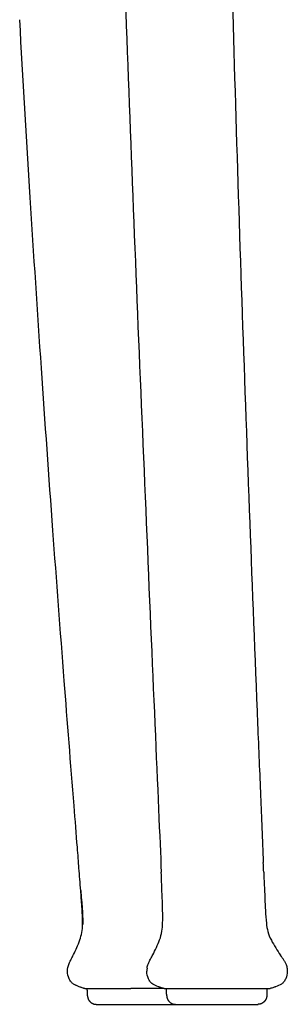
# Model space of a CAD drawing. Header units: millimetres. Extents: x -51070 to 51016057, y -411665 to 5485636.
# Tile 12 of 27: x 51015259 to 51015305, y 5484378 to 5484546. Entities that reach past the tile are written whole.
import ezdxf

# ---------------------------------------------------------------- set-up
doc = ezdxf.new("R2010")
doc.units = ezdxf.units.MM
doc.layers.add('08-01-2026-telaio-080126', color=7, linetype='Continuous', true_color=0x000000)

msp = doc.modelspace()

# ---------------------------------------------------------------- linework, layer by layer
at = {"layer": '08-01-2026-telaio-080126', "color": 7}
for points, degree in [([(51015276.61, 5484567.54), (51015277.04, 5484555.61), (51015277.48, 5484543.68), (51015277.94, 5484531.75)], 3), ([(51015295.05, 5484567.55), (51015295.37, 5484555.61), (51015295.72, 5484543.68), (51015296.08, 5484531.75)], 3), ([(51015295.05, 5484567.55), (51015295.37, 5484555.61), (51015295.72, 5484543.68), (51015296.08, 5484531.75)], 3), ([(51015261.04, 5484515.82), (51015260.41, 5484525.97), (51015259.81, 5484536.11), (51015259.24, 5484546.22)], 3), ([(51015261.04, 5484515.82), (51015260.41, 5484525.97), (51015259.81, 5484536.11), (51015259.24, 5484546.22)], 3), ([(51015277.94, 5484531.75), (51015278.39, 5484519.82), (51015278.87, 5484507.9), (51015279.35, 5484495.99)], 3), ([(51015296.08, 5484531.75), (51015296.45, 5484519.83), (51015296.83, 5484507.91), (51015297.24, 5484495.99)], 3), ([(51015296.08, 5484531.75), (51015296.45, 5484519.83), (51015296.83, 5484507.91), (51015297.24, 5484495.99)], 3), ([(51015262.95, 5484486.67), (51015262.28, 5484496.41), (51015261.65, 5484506.13), (51015261.04, 5484515.82)], 3), ([(51015262.95, 5484486.67), (51015262.28, 5484496.41), (51015261.65, 5484506.13), (51015261.04, 5484515.82)], 3), ([(51015279.35, 5484495.99), (51015279.84, 5484484.07), (51015280.34, 5484472.16), (51015280.85, 5484460.25)], 3), ([(51015297.24, 5484495.99), (51015297.65, 5484484.07), (51015298.08, 5484472.16), (51015298.53, 5484460.25)], 3), ([(51015297.24, 5484495.99), (51015297.65, 5484484.07), (51015298.08, 5484472.16), (51015298.53, 5484460.25)], 3), ([(51015264.91, 5484458.92), (51015264.23, 5484468.2), (51015263.58, 5484477.45), (51015262.95, 5484486.67)], 3), ([(51015264.91, 5484458.92), (51015264.23, 5484468.2), (51015263.58, 5484477.45), (51015262.95, 5484486.67)], 3), ([(51015280.85, 5484460.25), (51015281.35, 5484448.34), (51015281.87, 5484436.43), (51015282.32, 5484425.88)], 3), ([(51015298.53, 5484460.25), (51015298.96, 5484448.91), (51015299.4, 5484437.46), (51015299.87, 5484425.88)], 3), ([(51015298.53, 5484460.25), (51015298.96, 5484448.91), (51015299.4, 5484437.46), (51015299.87, 5484425.88)], 3), ([(51015266.85, 5484433.24), (51015266.18, 5484441.88), (51015265.54, 5484450.44), (51015264.91, 5484458.92)], 3), ([(51015266.85, 5484433.24), (51015266.18, 5484441.88), (51015265.54, 5484450.44), (51015264.91, 5484458.92)], 3), ([(51015268.52, 5484411.89), (51015267.95, 5484419.16), (51015267.39, 5484426.28), (51015266.85, 5484433.24)], 3), ([(51015268.52, 5484411.89), (51015267.95, 5484419.16), (51015267.39, 5484426.28), (51015266.85, 5484433.24)], 3), ([(51015282.32, 5484425.88), (51015282.78, 5484415.33), (51015283.18, 5484406.13), (51015283.41, 5484400.59)], 3), ([(51015300.92, 5484400.59), (51015300.9, 5484401.1), (51015300.88, 5484401.65), (51015300.85, 5484402.22)], 3), ([(51015300.92, 5484400.59), (51015300.9, 5484401.1), (51015300.88, 5484401.65), (51015300.85, 5484402.22)], 3), ([(51015269.67, 5484397.45), (51015269.92, 5484394.18), (51015270.03, 5484392.72), (51015270.02, 5484391.64)], 3), ([(51015269.67, 5484397.45), (51015269.92, 5484394.18), (51015270.03, 5484392.72), (51015270.02, 5484391.64)], 3), ([(51015281.98, 5484386.45), (51015282.38, 5484387.22), (51015282.83, 5484388.17), (51015283.13, 5484388.98)], 3), ([(51015302.22, 5484388.93), (51015302.65, 5484388.1), (51015303.25, 5484387.16), (51015303.77, 5484386.39)], 3), ([(51015302.22, 5484388.93), (51015302.65, 5484388.1), (51015303.25, 5484387.16), (51015303.77, 5484386.39)], 3), ([(51015304.33, 5484385.55), (51015304.18, 5484385.78), (51015304, 5484386.05), (51015303.77, 5484386.39)], 3), ([(51015304.33, 5484385.55), (51015304.18, 5484385.78), (51015304, 5484386.05), (51015303.77, 5484386.39)], 3), ([(51015267.41, 5484383.63), (51015267.41, 5484384.08), (51015267.51, 5484384.52), (51015267.68, 5484384.93)], 3), ([(51015267.41, 5484383.63), (51015267.41, 5484384.08), (51015267.51, 5484384.52), (51015267.68, 5484384.93)], 3), ([(51015280.99, 5484384.18), (51015280.96, 5484383.99), (51015280.95, 5484383.81), (51015280.95, 5484383.63)], 3), ([(51015280.99, 5484384.18), (51015281.04, 5484384.44), (51015281.11, 5484384.69), (51015281.21, 5484384.93)], 3), ([(51015304.46, 5484385.33), (51015304.42, 5484385.4), (51015304.38, 5484385.47), (51015304.33, 5484385.55)], 3), ([(51015304.46, 5484385.33), (51015304.42, 5484385.4), (51015304.38, 5484385.47), (51015304.33, 5484385.55)], 3), ([(51015304.46, 5484385.33), (51015304.54, 5484385.19), (51015304.61, 5484385.06), (51015304.67, 5484384.92)], 3), ([(51015304.46, 5484385.33), (51015304.54, 5484385.19), (51015304.61, 5484385.06), (51015304.67, 5484384.92)], 3), ([(51015304.67, 5484384.92), (51015304.76, 5484384.71), (51015304.83, 5484384.5), (51015304.88, 5484384.28)], 3), ([(51015304.67, 5484384.92), (51015304.76, 5484384.71), (51015304.83, 5484384.5), (51015304.88, 5484384.28)], 3), ([(51015304.88, 5484384.28), (51015304.92, 5484384.07), (51015304.95, 5484383.85), (51015304.95, 5484383.63)], 3), ([(51015304.88, 5484384.28), (51015304.92, 5484384.07), (51015304.95, 5484383.85), (51015304.95, 5484383.63)], 3), ([(51015267.68, 5484382.36), (51015267.51, 5484382.75), (51015267.41, 5484383.19), (51015267.41, 5484383.63)], 3), ([(51015267.68, 5484382.36), (51015267.51, 5484382.75), (51015267.41, 5484383.19), (51015267.41, 5484383.63)], 3), ([(51015281.21, 5484382.36), (51015281.04, 5484382.75), (51015280.95, 5484383.19), (51015280.95, 5484383.63)], 3), ([(51015304.95, 5484383.63), (51015304.95, 5484383.19), (51015304.85, 5484382.75), (51015304.68, 5484382.36)], 3), ([(51015304.95, 5484383.63), (51015304.95, 5484383.19), (51015304.85, 5484382.75), (51015304.68, 5484382.36)], 3), ([(51015270.82, 5484379.43), (51015270.8, 5484380.05), (51015270.78, 5484380.67)], 2), ([(51015270.82, 5484379.43), (51015270.8, 5484380.05), (51015270.78, 5484380.67)], 2), ([(51015271.03, 5484380.67), (51015271.63, 5484380.67), (51015272.62, 5484380.67), (51015273.87, 5484380.67)], 3), ([(51015273.87, 5484380.67), (51015275.13, 5484380.67), (51015276.63, 5484380.67), (51015278.2, 5484380.67)], 3), ([(51015284.35, 5484379.43), (51015284.33, 5484380.05), (51015284.31, 5484380.67)], 2), ([(51015297.47, 5484380.67), (51015298.84, 5484380.67), (51015300, 5484380.67), (51015300.79, 5484380.67)], 3), ([(51015301.48, 5484380.67), (51015301.46, 5484380.05), (51015301.44, 5484379.43)], 2), ([(51015301.48, 5484380.67), (51015301.46, 5484380.05), (51015301.44, 5484379.43)], 2)]:
    msp.add_open_spline(points, degree=degree, dxfattribs=at)
for points, knots in [([(51015299.87, 5484425.88), (51015300.05, 5484421.53), (51015300.22, 5484417.42), (51015300.53, 5484409.94), (51015300.69, 5484406.16), (51015300.85, 5484402.22)], [0, 0, 0, 0, 12.253012, 12.253012, 23.755619, 23.755619, 23.755619, 23.755619]), ([(51015299.87, 5484425.88), (51015300.05, 5484421.53), (51015300.22, 5484417.42), (51015300.53, 5484409.94), (51015300.69, 5484406.16), (51015300.85, 5484402.22)], [0, 0, 0, 0, 12.253012, 12.253012, 23.755619, 23.755619, 23.755619, 23.755619]), ([(51015269.66, 5484397.39), (51015269.56, 5484398.71), (51015269.46, 5484399.99), (51015269.28, 5484402.31), (51015269.19, 5484403.5), (51015268.91, 5484407.04), (51015268.72, 5484409.4), (51015268.52, 5484411.89)], [0, 0, 0, 0, 4.491093, 4.491093, 8.344313, 8.344313, 14.858372, 14.858372, 14.858372, 14.858372]), ([(51015269.66, 5484397.39), (51015269.56, 5484398.71), (51015269.46, 5484399.99), (51015269.28, 5484402.31), (51015269.19, 5484403.5), (51015268.91, 5484407.04), (51015268.72, 5484409.4), (51015268.52, 5484411.89)], [0, 0, 0, 0, 4.491093, 4.491093, 8.344313, 8.344313, 14.858372, 14.858372, 14.858372, 14.858372]), ([(51015283.65, 5484391.86), (51015283.68, 5484392.55), (51015283.67, 5484393.32), (51015283.64, 5484394.67), (51015283.61, 5484395.38), (51015283.53, 5484397.7), (51015283.47, 5484399.18), (51015283.41, 5484400.59)], [0, 0, 0, 0, 2.301109, 2.301109, 4.458312, 4.458312, 8.759326, 8.759326, 8.759326, 8.759326]), ([(51015300.92, 5484400.59), (51015300.98, 5484399.17), (51015301.04, 5484397.69), (51015301.14, 5484395.36), (51015301.17, 5484394.65), (51015301.24, 5484393.31), (51015301.29, 5484392.51), (51015301.37, 5484391.83)], [0, 0, 0, 0, 4.329027, 4.329027, 6.50356, 6.50356, 8.79033, 8.79033, 8.79033, 8.79033]), ([(51015300.92, 5484400.59), (51015300.98, 5484399.17), (51015301.04, 5484397.69), (51015301.14, 5484395.36), (51015301.17, 5484394.65), (51015301.24, 5484393.31), (51015301.29, 5484392.51), (51015301.37, 5484391.83)], [0, 0, 0, 0, 4.329027, 4.329027, 6.50356, 6.50356, 8.79033, 8.79033, 8.79033, 8.79033]), ([(51015269.98, 5484391.61), (51015269.99, 5484392.14), (51015269.97, 5484392.7), (51015269.93, 5484393.7), (51015269.89, 5484394.2), (51015269.8, 5484395.61), (51015269.73, 5484396.52), (51015269.66, 5484397.39)], [0, 0, 0, 0, 1.631794, 1.631794, 3.048545, 3.048545, 5.898245, 5.898245, 5.898245, 5.898245]), ([(51015269.98, 5484391.61), (51015269.99, 5484392.14), (51015269.97, 5484392.7), (51015269.93, 5484393.7), (51015269.89, 5484394.2), (51015269.8, 5484395.61), (51015269.73, 5484396.52), (51015269.66, 5484397.39)], [0, 0, 0, 0, 1.631794, 1.631794, 3.048545, 3.048545, 5.898245, 5.898245, 5.898245, 5.898245]), ([(51015269.52, 5484389), (51015269.66, 5484389.41), (51015269.77, 5484389.79), (51015269.93, 5484390.68), (51015269.96, 5484391.14), (51015269.98, 5484391.61)], [0, 0, 0, 0, 1.354107, 1.354107, 2.766387, 2.766387, 2.766387, 2.766387]), ([(51015269.52, 5484389), (51015269.66, 5484389.41), (51015269.77, 5484389.79), (51015269.93, 5484390.68), (51015269.96, 5484391.14), (51015269.98, 5484391.61)], [0, 0, 0, 0, 1.354107, 1.354107, 2.766387, 2.766387, 2.766387, 2.766387]), ([(51015283.13, 5484388.98), (51015283.32, 5484389.49), (51015283.45, 5484389.94), (51015283.6, 5484390.93), (51015283.64, 5484391.4), (51015283.65, 5484391.86)], [0, 0, 0, 0, 1.604893, 1.604893, 2.954095, 2.954095, 2.954095, 2.954095]), ([(51015301.37, 5484391.83), (51015301.43, 5484391.37), (51015301.5, 5484390.9), (51015301.76, 5484389.89), (51015301.95, 5484389.44), (51015302.22, 5484388.93)], [0, 0, 0, 0, 1.379107, 1.379107, 3.056826, 3.056826, 3.056826, 3.056826]), ([(51015301.37, 5484391.83), (51015301.43, 5484391.37), (51015301.5, 5484390.9), (51015301.76, 5484389.89), (51015301.95, 5484389.44), (51015302.22, 5484388.93)], [0, 0, 0, 0, 1.379107, 1.379107, 3.056826, 3.056826, 3.056826, 3.056826]), ([(51015268.43, 5484386.47), (51015268.62, 5484386.85), (51015268.83, 5484387.29), (51015269.18, 5484388.1), (51015269.37, 5484388.56), (51015269.52, 5484389)], [0, 0, 0, 0, 1.418208, 1.418208, 2.965747, 2.965747, 2.965747, 2.965747]), ([(51015268.43, 5484386.47), (51015268.62, 5484386.85), (51015268.83, 5484387.29), (51015269.18, 5484388.1), (51015269.37, 5484388.56), (51015269.52, 5484389)], [0, 0, 0, 0, 1.418208, 1.418208, 2.965747, 2.965747, 2.965747, 2.965747]), ([(51015267.68, 5484384.93), (51015267.79, 5484385.21), (51015267.92, 5484385.46), (51015268.18, 5484385.97), (51015268.31, 5484386.22), (51015268.43, 5484386.47)], [0, 0, 0, 0, 0.898215, 0.898215, 1.762892, 1.762892, 1.762892, 1.762892]), ([(51015267.68, 5484384.93), (51015267.79, 5484385.21), (51015267.92, 5484385.46), (51015268.18, 5484385.97), (51015268.31, 5484386.22), (51015268.43, 5484386.47)], [0, 0, 0, 0, 0.898215, 0.898215, 1.762892, 1.762892, 1.762892, 1.762892]), ([(51015281.21, 5484384.93), (51015281.31, 5484385.2), (51015281.45, 5484385.46), (51015281.72, 5484385.97), (51015281.85, 5484386.2), (51015281.98, 5484386.45)], [0, 0, 0, 0, 0.86084, 0.86084, 1.716967, 1.716967, 1.716967, 1.716967]), ([(51015268.41, 5484381.44), (51015268.26, 5484381.55), (51015268.12, 5484381.69), (51015268, 5484381.84), (51015267.88, 5484382), (51015267.77, 5484382.17), (51015267.68, 5484382.36)], [0.011216, 0.011216, 0.011216, 0.011216, 0.591419, 0.591419, 0.591419, 1.206058, 1.206058, 1.206058, 1.206058]), ([(51015268.41, 5484381.44), (51015268.26, 5484381.55), (51015268.12, 5484381.69), (51015268, 5484381.84), (51015267.88, 5484382), (51015267.77, 5484382.17), (51015267.68, 5484382.36)], [0.011216, 0.011216, 0.011216, 0.011216, 0.591419, 0.591419, 0.591419, 1.206058, 1.206058, 1.206058, 1.206058]), ([(51015281.95, 5484381.44), (51015281.79, 5484381.55), (51015281.65, 5484381.69), (51015281.53, 5484381.84), (51015281.41, 5484382), (51015281.3, 5484382.17), (51015281.21, 5484382.36)], [0.011217, 0.011217, 0.011217, 0.011217, 0.591444, 0.591444, 0.591444, 1.206099, 1.206099, 1.206099, 1.206099]), ([(51015304.68, 5484382.36), (51015304.59, 5484382.17), (51015304.48, 5484382), (51015304.36, 5484381.84), (51015304.24, 5484381.69), (51015304.1, 5484381.55), (51015303.95, 5484381.44)], [0.012582, 0.012582, 0.012582, 0.012582, 0.627238, 0.627238, 0.627238, 1.207465, 1.207465, 1.207465, 1.207465]), ([(51015304.68, 5484382.36), (51015304.59, 5484382.17), (51015304.48, 5484382), (51015304.36, 5484381.84), (51015304.24, 5484381.69), (51015304.1, 5484381.55), (51015303.95, 5484381.44)], [0.012582, 0.012582, 0.012582, 0.012582, 0.627238, 0.627238, 0.627238, 1.207465, 1.207465, 1.207465, 1.207465]), ([(51015270.36, 5484380.67), (51015270.04, 5484380.77), (51015269.73, 5484380.88), (51015269.41, 5484380.98), (51015269.07, 5484381.1), (51015268.72, 5484381.22), (51015268.41, 5484381.44)], [0.082635, 0.082635, 0.082635, 0.082635, 1.077247, 1.077247, 1.077247, 2.187695, 2.187695, 2.187695, 2.187695]), ([(51015270.36, 5484380.67), (51015270.04, 5484380.77), (51015269.73, 5484380.88), (51015269.41, 5484380.98), (51015269.07, 5484381.1), (51015268.72, 5484381.22), (51015268.41, 5484381.44)], [0.082635, 0.082635, 0.082635, 0.082635, 1.077247, 1.077247, 1.077247, 2.187695, 2.187695, 2.187695, 2.187695]), ([(51015268.51, 5484381.44), (51015268.81, 5484381.22), (51015269.16, 5484381.1), (51015269.5, 5484380.98), (51015269.56, 5484380.97), (51015269.61, 5484380.95), (51015269.66, 5484380.93), (51015269.73, 5484380.91), (51015269.79, 5484380.89), (51015269.86, 5484380.86), (51015269.95, 5484380.83), (51015270.04, 5484380.8), (51015270.12, 5484380.77), (51015270.23, 5484380.74), (51015270.33, 5484380.7), (51015270.44, 5484380.67)], [0, 0, 0, 0, 1.110556, 1.110556, 1.110556, 1.276305, 1.276305, 1.276305, 1.491778, 1.491778, 1.491778, 1.771894, 1.771894, 1.771894, 2.105063, 2.105063, 2.105063, 2.105063]), ([(51015268.51, 5484381.44), (51015268.81, 5484381.22), (51015269.16, 5484381.1), (51015269.5, 5484380.98), (51015269.56, 5484380.97), (51015269.61, 5484380.95), (51015269.66, 5484380.93), (51015269.73, 5484380.91), (51015269.79, 5484380.89), (51015269.86, 5484380.86), (51015269.95, 5484380.83), (51015270.04, 5484380.8), (51015270.12, 5484380.77), (51015270.23, 5484380.74), (51015270.33, 5484380.7), (51015270.44, 5484380.67)], [0, 0, 0, 0, 1.110556, 1.110556, 1.110556, 1.276305, 1.276305, 1.276305, 1.491778, 1.491778, 1.491778, 1.771894, 1.771894, 1.771894, 2.105063, 2.105063, 2.105063, 2.105063]), ([(51015270.36, 5484380.67), (51015270.36, 5484380.67), (51015270.36, 5484380.67), (51015270.37, 5484380.67), (51015270.4, 5484380.67), (51015270.44, 5484380.67), (51015270.52, 5484380.67), (51015270.65, 5484380.67), (51015270.82, 5484380.67), (51015270.96, 5484380.67), (51015271.03, 5484380.67)], [-3.537147, -3.537147, -3.537147, -3.537147, -3.261218, -2.964675, -2.668115, -2.371548, -1.778511, -1.18556, -0.59273, 0, 0, 0, 0]), ([(51015270.36, 5484380.67), (51015270.36, 5484380.67), (51015270.36, 5484380.67), (51015270.37, 5484380.67), (51015270.4, 5484380.67), (51015270.44, 5484380.67), (51015270.52, 5484380.67), (51015270.65, 5484380.67), (51015270.82, 5484380.67), (51015270.96, 5484380.67), (51015271.03, 5484380.67)], [-3.537147, -3.537147, -3.537147, -3.537147, -3.261218, -2.964675, -2.668115, -2.371548, -1.778511, -1.18556, -0.59273, 0, 0, 0, 0]), ([(51015282.85, 5484380.67), (51015282.67, 5484380.67), (51015282.3, 5484380.67), (51015281.73, 5484380.67), (51015281.15, 5484380.67), (51015280.66, 5484380.67), (51015280.27, 5484380.67), (51015279.97, 5484380.67), (51015279.68, 5484380.67), (51015279.38, 5484380.67), (51015279.09, 5484380.67), (51015278.79, 5484380.67), (51015278.49, 5484380.67), (51015278.3, 5484380.67), (51015278.2, 5484380.67)], [0, 0, 0, 0, 0.592735, 1.185559, 1.778505, 2.371537, 2.668103, 2.964663, 3.261205, 3.557721, 3.854207, 4.150661, 4.447089, 4.743486, 4.743486, 4.743486, 4.743486]), ([(51015283.89, 5484380.67), (51015283.78, 5484380.7), (51015283.68, 5484380.74), (51015283.57, 5484380.77), (51015283.48, 5484380.8), (51015283.39, 5484380.83), (51015283.31, 5484380.86), (51015283.24, 5484380.89), (51015283.17, 5484380.91), (51015283.1, 5484380.93), (51015283.05, 5484380.95), (51015283, 5484380.97), (51015282.95, 5484380.98), (51015282.6, 5484381.1), (51015282.25, 5484381.22), (51015281.95, 5484381.44)], [0, 0, 0, 0, 0.333169, 0.333169, 0.333169, 0.613285, 0.613285, 0.613285, 0.828759, 0.828759, 0.828759, 0.994507, 0.994507, 0.994507, 2.105063, 2.105063, 2.105063, 2.105063]), ([(51015283.89, 5484380.67), (51015283.81, 5484380.67), (51015283.65, 5484380.67), (51015283.39, 5484380.67), (51015283.12, 5484380.67), (51015282.94, 5484380.67), (51015282.85, 5484380.67)], [3.589344, 3.589344, 3.589344, 3.589344, 3.854201, 4.150654, 4.447079, 4.743486, 4.743486, 4.743486, 4.743486]), ([(51015283.89, 5484380.67), (51015283.89, 5484380.67), (51015283.89, 5484380.67), (51015283.91, 5484380.67), (51015283.93, 5484380.67), (51015283.96, 5484380.67), (51015284.01, 5484380.67), (51015284.06, 5484380.67), (51015284.12, 5484380.67), (51015284.22, 5484380.67), (51015284.36, 5484380.67), (51015284.57, 5484380.67), (51015284.82, 5484380.67), (51015285.01, 5484380.67), (51015285.1, 5484380.67)], [-4.743486, -4.743486, -4.743486, -4.743486, -4.447088, -4.150661, -3.854207, -3.557721, -3.261204, -2.964662, -2.668103, -2.371537, -1.778505, -1.185559, -0.592735, 0, 0, 0, 0]), ([(51015285.1, 5484380.67), (51015285.15, 5484380.67), (51015285.25, 5484380.67), (51015285.41, 5484380.67), (51015285.58, 5484380.67), (51015285.76, 5484380.67), (51015285.94, 5484380.67), (51015286.14, 5484380.67), (51015286.33, 5484380.67), (51015286.61, 5484380.67), (51015286.97, 5484380.67), (51015287.43, 5484380.67), (51015287.91, 5484380.67), (51015288.25, 5484380.67), (51015288.42, 5484380.67)], [-4.743466, -4.743466, -4.743466, -4.743466, -4.447059, -4.150636, -3.854185, -3.557702, -3.261188, -2.964648, -2.668092, -2.371528, -1.778498, -1.185554, -0.592732, 0, 0, 0, 0]), ([(51015288.42, 5484380.67), (51015288.5, 5484380.67), (51015288.67, 5484380.67), (51015288.94, 5484380.67), (51015289.21, 5484380.67), (51015289.48, 5484380.67), (51015289.75, 5484380.67), (51015290.03, 5484380.67), (51015290.32, 5484380.67), (51015290.7, 5484380.67), (51015291.18, 5484380.67), (51015291.76, 5484380.67), (51015292.35, 5484380.67), (51015292.75, 5484380.67), (51015292.95, 5484380.67)], [-4.743453, -4.743453, -4.743453, -4.743453, -4.447048, -4.150625, -3.854175, -3.557693, -3.26118, -2.964642, -2.668086, -2.371524, -1.778493, -1.185549, -0.592725, 0, 0, 0, 0]), ([(51015292.95, 5484380.67), (51015293.04, 5484380.67), (51015293.24, 5484380.67), (51015293.54, 5484380.67), (51015293.83, 5484380.67), (51015294.13, 5484380.67), (51015294.42, 5484380.67), (51015294.71, 5484380.67), (51015295, 5484380.67), (51015295.39, 5484380.67), (51015295.86, 5484380.67), (51015296.41, 5484380.67), (51015296.96, 5484380.67), (51015297.3, 5484380.67), (51015297.47, 5484380.67)], [-4.743465, -4.743465, -4.743465, -4.743465, -4.447059, -4.150636, -3.854185, -3.557702, -3.261188, -2.964648, -2.668092, -2.371528, -1.778498, -1.185554, -0.592732, 0, 0, 0, 0]), ([(51015300.79, 5484380.67), (51015300.84, 5484380.67), (51015300.94, 5484380.67), (51015301.07, 5484380.67), (51015301.2, 5484380.67), (51015301.31, 5484380.67), (51015301.42, 5484380.67), (51015301.52, 5484380.67), (51015301.61, 5484380.67), (51015301.72, 5484380.67), (51015301.83, 5484380.67), (51015301.93, 5484380.67), (51015301.99, 5484380.67), (51015302, 5484380.67), (51015302, 5484380.67)], [-4.743485, -4.743485, -4.743485, -4.743485, -4.447088, -4.150661, -3.854206, -3.557721, -3.261204, -2.964662, -2.668103, -2.371537, -1.778505, -1.185559, -0.592735, 0, 0, 0, 0]), ([(51015303.95, 5484381.44), (51015303.64, 5484381.22), (51015303.29, 5484381.1), (51015302.95, 5484380.98), (51015302.89, 5484380.97), (51015302.84, 5484380.95), (51015302.79, 5484380.93), (51015302.72, 5484380.91), (51015302.65, 5484380.89), (51015302.58, 5484380.86), (51015302.5, 5484380.83), (51015302.41, 5484380.8), (51015302.32, 5484380.77), (51015302.21, 5484380.74), (51015302.11, 5484380.7), (51015302, 5484380.67)], [0, 0, 0, 0, 1.110556, 1.110556, 1.110556, 1.276305, 1.276305, 1.276305, 1.491778, 1.491778, 1.491778, 1.771894, 1.771894, 1.771894, 2.105051, 2.105051, 2.105051, 2.105051]), ([(51015303.95, 5484381.44), (51015303.64, 5484381.22), (51015303.29, 5484381.1), (51015302.95, 5484380.98), (51015302.89, 5484380.97), (51015302.84, 5484380.95), (51015302.79, 5484380.93), (51015302.72, 5484380.91), (51015302.65, 5484380.89), (51015302.58, 5484380.86), (51015302.5, 5484380.83), (51015302.41, 5484380.8), (51015302.32, 5484380.77), (51015302.21, 5484380.74), (51015302.11, 5484380.7), (51015302, 5484380.67)], [0, 0, 0, 0, 1.110556, 1.110556, 1.110556, 1.276305, 1.276305, 1.276305, 1.491778, 1.491778, 1.491778, 1.771894, 1.771894, 1.771894, 2.105051, 2.105051, 2.105051, 2.105051])]:
    msp.add_open_spline(points, degree=3, knots=knots, dxfattribs=at)
for points, weights, knots in [([(51015270.82, 5484379.43), (51015270.84, 5484378.81), (51015271.3, 5484378.39), (51015271.73, 5484377.98), (51015272.32, 5484377.98)], [1, 0.853553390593, 0.853553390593, 0.853553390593, 0.985995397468], [0, 0, 0, 1.242641, 1.242641, 2.424372, 2.424372, 2.424372]), ([(51015270.82, 5484379.43), (51015270.84, 5484378.81), (51015271.3, 5484378.39), (51015271.73, 5484377.98), (51015272.32, 5484377.98)], [1, 0.853553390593, 0.853553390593, 0.853553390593, 0.985995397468], [0, 0, 0, 1.242641, 1.242641, 2.424372, 2.424372, 2.424372]), ([(51015284.35, 5484379.43), (51015284.38, 5484378.81), (51015284.83, 5484378.39), (51015285.26, 5484377.98), (51015285.85, 5484377.98)], [1, 0.853553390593, 0.853553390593, 0.853553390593, 0.985995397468], [0, 0, 0, 1.242641, 1.242641, 2.424372, 2.424372, 2.424372]), ([(51015301.44, 5484379.43), (51015301.41, 5484378.81), (51015300.96, 5484378.39), (51015300.53, 5484377.98), (51015299.94, 5484377.98)], [1, 0.853553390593, 0.853553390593, 0.853553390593, 0.985995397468], [0, 0, 0, 1.242641, 1.242641, 2.424372, 2.424372, 2.424372]), ([(51015301.44, 5484379.43), (51015301.41, 5484378.81), (51015300.96, 5484378.39), (51015300.53, 5484377.98), (51015299.94, 5484377.98)], [1, 0.853553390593, 0.853553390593, 0.853553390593, 0.985995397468], [0, 0, 0, 1.242641, 1.242641, 2.424372, 2.424372, 2.424372]), ([(51015272.32, 5484377.98), (51015272.32, 5484377.98), (51015279.36, 5484377.98), (51015284.04, 5484377.98), (51015285.85, 5484377.98)], [1, 0.707106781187, 1, 0.784221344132, 0.88637718], [0, 0, 0, 11.061457, 11.061457, 19.210592, 19.210592, 19.210592]), ([(51015272.32, 5484377.98), (51015272.32, 5484377.98), (51015279.36, 5484377.98), (51015284.04, 5484377.98), (51015285.85, 5484377.98)], [1, 0.707106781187, 1, 0.784221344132, 0.88637718], [0, 0, 0, 11.061457, 11.061457, 19.210592, 19.210592, 19.210592]), ([(51015285.85, 5484377.98), (51015285.85, 5484377.98), (51015292.9, 5484377.98), (51015299.94, 5484377.98), (51015299.94, 5484377.98)], [1, 0.707106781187, 1, 0.707106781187, 1], [0, 0, 0, 11.061457, 11.061457, 22.122914, 22.122914, 22.122914]), ([(51015285.85, 5484377.98), (51015285.85, 5484377.98), (51015292.9, 5484377.98), (51015299.94, 5484377.98), (51015299.94, 5484377.98)], [1, 0.707106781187, 1, 0.707106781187, 1], [0, 0, 0, 11.061457, 11.061457, 22.122914, 22.122914, 22.122914])]:
    msp.add_rational_spline(points, weights, degree=2, knots=knots, dxfattribs=at)

doc.saveas('drawing.dxf')
